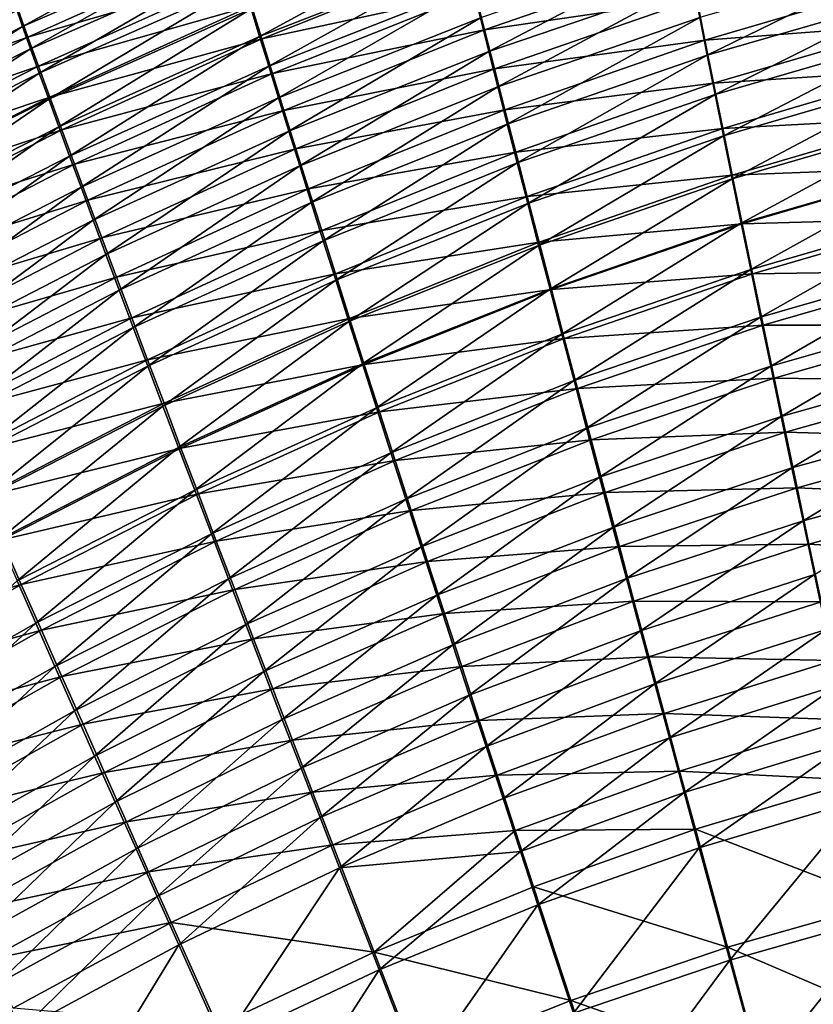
# Model space of a CAD drawing. Header units: metres. Extents: x -900 to 900, y -400 to 400.
# Tile 85 of 253: x -497 to -466, y 227 to 267. Entities that reach past the tile are written whole.
import ezdxf

# ---------------------------------------------------------------- set-up
doc = ezdxf.new("R2010")
doc.units = ezdxf.units.M

msp = doc.modelspace()

# ---------------------------------------------------------------- linework, layer by layer
at = {"layer": 'top'}
for points in [[(-497.342133, 266.25946, -455.12915), (-489.295837, 270.654755, -451.77597), (-497.630188, 267.07901, -453.02594)], [(-489.063446, 269.851837, -453.943207), (-489.295837, 270.654755, -451.77597), (-497.342133, 266.25946, -455.12915)], [(-479.926819, 270.17337, -459.157288), (-488.204803, 266.968109, -460.24057), (-487.866486, 265.854248, -462.258942)], [(-479.655151, 269.06192, -461.245758), (-479.926819, 270.17337, -459.157288), (-487.866486, 265.854248, -462.258942)], [(-497.024231, 265.365051, -457.200165), (-489.063446, 269.851837, -453.943207), (-497.342133, 266.25946, -455.12915)], [(-488.803802, 268.968628, -456.078888), (-489.063446, 269.851837, -453.943207), (-497.024231, 265.365051, -457.200165)], [(-488.924316, 269.508728, -461.671234), (-497.129272, 265.834259, -462.716797), (-497.522858, 266.925812, -460.619263)], [(-497.129272, 265.834259, -462.716797), (-488.924316, 269.508728, -461.671234), (-488.570099, 268.338837, -463.792206)], [(-470.811371, 269.398956, -464.322906), (-479.044586, 266.603699, -465.277679), (-478.706543, 265.260559, -467.213226)], [(-470.811371, 269.398956, -464.322906), (-478.706543, 265.260559, -467.213226), (-470.549561, 268.048584, -466.332031)], [(-496.677063, 264.3974, -459.235474), (-488.803802, 268.968628, -456.078888), (-497.024231, 265.365051, -457.200165)], [(-488.517426, 268.006805, -458.179291), (-488.803802, 268.968628, -456.078888), (-496.677063, 264.3974, -459.235474)], [(-488.189423, 267.091675, -465.864136), (-479.61142, 269.024963, -466.960449), (-487.782837, 265.769043, -467.883087)], [(-479.655151, 269.06192, -461.245758), (-487.866486, 265.854248, -462.258942), (-487.50293, 264.66687, -464.230652)], [(-487.782837, 265.769043, -467.883087), (-479.61142, 269.024963, -466.960449), (-479.257507, 267.614166, -468.994324)], [(-479.360931, 267.871429, -463.287262), (-479.655151, 269.06192, -461.245758), (-487.50293, 264.66687, -464.230652)], [(-479.257507, 267.614166, -468.994324), (-470.70697, 268.957153, -470.114075), (-478.8815, 266.126617, -470.96759)], [(-478.8815, 266.126617, -470.96759), (-470.70697, 268.957153, -470.114075), (-470.395264, 267.376343, -472.098633)], [(-462.044067, 268.989441, -467.401947), (-470.26947, 266.619537, -468.282349), (-469.97168, 265.114563, -470.171021)], [(-461.830322, 267.472809, -469.367096), (-462.044067, 268.989441, -467.401947), (-469.97168, 265.114563, -470.171021)], [(-488.570099, 268.338837, -463.792206), (-496.706238, 264.669159, -464.76944), (-497.129272, 265.834259, -462.716797)], [(-488.189423, 267.091675, -465.864136), (-496.706238, 264.669159, -464.76944), (-488.570099, 268.338837, -463.792206)], [(-496.301239, 263.358154, -461.231537), (-488.517426, 268.006805, -458.179291), (-496.677063, 264.3974, -459.235474)], [(-488.204803, 266.968109, -460.24057), (-488.517426, 268.006805, -458.179291), (-496.301239, 263.358154, -461.231537)], [(-479.360931, 267.871429, -463.287262), (-487.50293, 264.66687, -464.230652), (-487.114685, 263.407715, -466.151917)], [(-479.044586, 266.603699, -465.277679), (-479.360931, 267.871429, -463.287262), (-487.114685, 263.407715, -466.151917)], [(-470.549561, 268.048584, -466.332031), (-478.706543, 265.260559, -467.213226), (-478.347412, 263.844452, -469.091064)], [(-470.549561, 268.048584, -466.332031), (-478.347412, 263.844452, -469.091064), (-470.26947, 266.619537, -468.282349)], [(-470.395264, 267.376343, -472.098633), (-461.920258, 268.110291, -473.246002), (-470.065552, 265.718536, -474.015533)], [(-470.065552, 265.718536, -474.015533), (-461.920258, 268.110291, -473.246002), (-461.667511, 266.354431, -475.168915)], [(-487.782837, 265.769043, -467.883087), (-479.257507, 267.614166, -468.994324), (-487.350891, 264.372803, -469.845306)], [(-487.350891, 264.372803, -469.845306), (-479.257507, 267.614166, -468.994324), (-478.8815, 266.126617, -470.96759)], [(-478.8815, 266.126617, -470.96759), (-470.395264, 267.376343, -472.098633), (-478.48407, 264.564972, -472.877502)], [(-478.48407, 264.564972, -472.877502), (-470.395264, 267.376343, -472.098633), (-470.065552, 265.718536, -474.015533)], [(-469.97168, 265.114563, -470.171021), (-469.656708, 263.536346, -471.995331), (-461.830322, 267.472809, -469.367096)], [(-469.656708, 263.536346, -471.995331), (-461.602509, 265.877258, -471.266296), (-461.830322, 267.472809, -469.367096)], [(-505.420898, 262.259888, -456.212219), (-497.342133, 266.25946, -455.12915), (-497.630188, 267.07901, -453.02594)], [(-496.706238, 264.669159, -464.76944), (-488.189423, 267.091675, -465.864136), (-496.254333, 263.43222, -466.773468)], [(-495.897308, 262.248932, -463.184845), (-488.204803, 266.968109, -460.24057), (-496.301239, 263.358154, -461.231537)], [(-496.254333, 263.43222, -466.773468), (-488.189423, 267.091675, -465.864136), (-487.782837, 265.769043, -467.883087)], [(-487.866486, 265.854248, -462.258942), (-488.204803, 266.968109, -460.24057), (-495.897308, 262.248932, -463.184845)], [(-497.522858, 266.925812, -460.619263), (-497.129272, 265.834259, -462.716797), (-505.592682, 262.854706, -461.635498)], [(-479.044586, 266.603699, -465.277679), (-487.114685, 263.407715, -466.151917), (-486.70224, 262.078552, -468.019196)], [(-479.044586, 266.603699, -465.277679), (-486.70224, 262.078552, -468.019196), (-478.706543, 265.260559, -467.213226)], [(-470.26947, 266.619537, -468.282349), (-478.347412, 263.844452, -469.091064), (-477.967896, 262.357849, -470.9086)], [(-469.97168, 265.114563, -470.171021), (-470.26947, 266.619537, -468.282349), (-477.967896, 262.357849, -470.9086)], [(-497.342133, 266.25946, -455.12915), (-505.420898, 262.259888, -456.212219), (-505.045349, 261.361603, -458.223175)], [(-497.024231, 265.365051, -457.200165), (-497.342133, 266.25946, -455.12915), (-505.045349, 261.361603, -458.223175)], [(-470.065552, 265.718536, -474.015533), (-461.667511, 266.354431, -475.168915), (-469.718384, 263.986572, -475.861816)], [(-469.718384, 263.986572, -475.861816), (-461.667511, 266.354431, -475.168915), (-461.400879, 264.521667, -477.016144)], [(-505.592682, 262.854706, -461.635498), (-497.129272, 265.834259, -462.716797), (-505.134094, 261.76944, -463.669647)], [(-497.129272, 265.834259, -462.716797), (-496.706238, 264.669159, -464.76944), (-505.134094, 261.76944, -463.669647)], [(-495.465881, 261.071411, -465.091858), (-487.866486, 265.854248, -462.258942), (-495.897308, 262.248932, -463.184845)], [(-487.50293, 264.66687, -464.230652), (-487.866486, 265.854248, -462.258942), (-495.465881, 261.071411, -465.091858)], [(-487.350891, 264.372803, -469.845306), (-478.8815, 266.126617, -470.96759), (-486.894348, 262.905365, -471.748047)], [(-486.894348, 262.905365, -471.748047), (-478.8815, 266.126617, -470.96759), (-478.48407, 264.564972, -472.877502)], [(-469.656708, 263.536346, -471.995331), (-469.325104, 261.887573, -473.752411), (-461.602509, 265.877258, -471.266296)], [(-469.325104, 261.887573, -473.752411), (-461.360962, 264.205658, -473.096497), (-461.602509, 265.877258, -471.266296)], [(-496.254333, 263.43222, -466.773468), (-487.782837, 265.769043, -467.883087), (-495.774231, 262.125153, -468.725159)], [(-495.774231, 262.125153, -468.725159), (-487.782837, 265.769043, -467.883087), (-487.350891, 264.372803, -469.845306)], [(-478.48407, 264.564972, -472.877502), (-470.065552, 265.718536, -474.015533), (-478.065948, 262.931915, -474.721375)], [(-478.065948, 262.931915, -474.721375), (-470.065552, 265.718536, -474.015533), (-469.718384, 263.986572, -475.861816)], [(-497.024231, 265.365051, -457.200165), (-505.045349, 261.361603, -458.223175), (-504.638336, 260.395081, -460.198151)], [(-496.677063, 264.3974, -459.235474), (-497.024231, 265.365051, -457.200165), (-504.638336, 260.395081, -460.198151)], [(-478.706543, 265.260559, -467.213226), (-486.70224, 262.078552, -468.019196), (-486.266357, 260.681702, -469.829834)], [(-478.706543, 265.260559, -467.213226), (-486.266357, 260.681702, -469.829834), (-478.347412, 263.844452, -469.091064)], [(-477.967896, 262.357849, -470.9086), (-477.568604, 260.803314, -472.663269), (-469.97168, 265.114563, -470.171021)], [(-477.568604, 260.803314, -472.663269), (-469.656708, 263.536346, -471.995331), (-469.97168, 265.114563, -470.171021)], [(-505.134094, 261.76944, -463.669647), (-496.706238, 264.669159, -464.76944), (-504.64389, 260.615753, -465.659149)], [(-504.64389, 260.615753, -465.659149), (-496.706238, 264.669159, -464.76944), (-496.254333, 263.43222, -466.773468)], [(-495.007568, 259.827209, -466.949127), (-487.50293, 264.66687, -464.230652), (-495.465881, 261.071411, -465.091858)], [(-487.114685, 263.407715, -466.151917), (-487.50293, 264.66687, -464.230652), (-495.007568, 259.827209, -466.949127)], [(-496.677063, 264.3974, -459.235474), (-504.638336, 260.395081, -460.198151), (-504.200562, 259.361938, -462.133881)], [(-496.301239, 263.358154, -461.231537), (-496.677063, 264.3974, -459.235474), (-504.200562, 259.361938, -462.133881)], [(-495.774231, 262.125153, -468.725159), (-487.350891, 264.372803, -469.845306), (-495.266541, 260.749786, -470.621124)], [(-495.266541, 260.749786, -470.621124), (-487.350891, 264.372803, -469.845306), (-486.894348, 262.905365, -471.748047)], [(-486.894348, 262.905365, -471.748047), (-478.48407, 264.564972, -472.877502), (-486.414001, 261.369202, -473.588837)], [(-486.414001, 261.369202, -473.588837), (-478.48407, 264.564972, -472.877502), (-478.065948, 262.931915, -474.721375)], [(-469.718384, 263.986572, -475.861816), (-461.400879, 264.521667, -477.016144), (-469.35437, 262.183258, -477.634552)], [(-469.35437, 262.183258, -477.634552), (-461.400879, 264.521667, -477.016144), (-461.120789, 262.61496, -478.784393)], [(-461.360962, 264.205658, -473.096497), (-469.325104, 261.887573, -473.752411), (-468.977386, 260.170929, -475.439484)], [(-461.106201, 262.460815, -474.854584), (-461.360962, 264.205658, -473.096497), (-468.977386, 260.170929, -475.439484)], [(-478.347412, 263.844452, -469.091064), (-486.266357, 260.681702, -469.829834), (-485.807739, 259.219482, -471.581543)], [(-477.967896, 262.357849, -470.9086), (-478.347412, 263.844452, -469.091064), (-485.807739, 259.219482, -471.581543)], [(-478.065948, 262.931915, -474.721375), (-469.718384, 263.986572, -475.861816), (-477.627777, 261.230103, -476.49649)], [(-477.627777, 261.230103, -476.49649), (-469.718384, 263.986572, -475.861816), (-469.35437, 262.183258, -477.634552)], [(-504.64389, 260.615753, -465.659149), (-496.254333, 263.43222, -466.773468), (-504.122772, 259.395294, -467.600494)], [(-504.122772, 259.395294, -467.600494), (-496.254333, 263.43222, -466.773468), (-495.774231, 262.125153, -468.725159)], [(-469.656708, 263.536346, -471.995331), (-477.568604, 260.803314, -472.663269), (-477.150177, 259.18338, -474.352539)], [(-469.325104, 261.887573, -473.752411), (-469.656708, 263.536346, -471.995331), (-477.150177, 259.18338, -474.352539)], [(-496.301239, 263.358154, -461.231537), (-504.200562, 259.361938, -462.133881), (-503.732666, 258.263733, -464.0271)], [(-495.897308, 262.248932, -463.184845), (-496.301239, 263.358154, -461.231537), (-503.732666, 258.263733, -464.0271)], [(-494.522949, 258.518066, -468.753296), (-487.114685, 263.407715, -466.151917), (-495.007568, 259.827209, -466.949127)], [(-486.70224, 262.078552, -468.019196), (-487.114685, 263.407715, -466.151917), (-494.522949, 258.518066, -468.753296)], [(-495.266541, 260.749786, -470.621124), (-486.894348, 262.905365, -471.748047), (-494.732147, 259.30838, -472.458771)], [(-494.732147, 259.30838, -472.458771), (-486.894348, 262.905365, -471.748047), (-486.414001, 261.369202, -473.588837)], [(-486.414001, 261.369202, -473.588837), (-478.065948, 262.931915, -474.721375), (-485.910614, 259.766815, -475.365143)], [(-485.910614, 259.766815, -475.365143), (-478.065948, 262.931915, -474.721375), (-477.627777, 261.230103, -476.49649)], [(-495.897308, 262.248932, -463.184845), (-503.732666, 258.263733, -464.0271), (-503.235321, 257.10202, -465.874481)], [(-495.465881, 261.071411, -465.091858), (-495.897308, 262.248932, -463.184845), (-503.235321, 257.10202, -465.874481)], [(-485.807739, 259.219482, -471.581543), (-485.327179, 257.694275, -473.271851), (-477.967896, 262.357849, -470.9086)], [(-485.327179, 257.694275, -473.271851), (-477.568604, 260.803314, -472.663269), (-477.967896, 262.357849, -470.9086)], [(-469.35437, 262.183258, -477.634552), (-461.120789, 262.61496, -478.784393), (-468.97406, 260.311432, -479.33078)], [(-468.977386, 260.170929, -475.439484), (-468.614166, 258.38916, -477.053741), (-461.106201, 262.460815, -474.854584)], [(-468.97406, 260.311432, -479.33078), (-461.120789, 262.61496, -478.784393), (-460.827637, 260.63739, -480.47049)], [(-468.614166, 258.38916, -477.053741), (-460.838562, 260.64566, -476.537537), (-461.106201, 262.460815, -474.854584)], [(-504.122772, 259.395294, -467.600494), (-495.774231, 262.125153, -468.725159), (-503.571472, 258.109741, -469.490265)], [(-503.571472, 258.109741, -469.490265), (-495.774231, 262.125153, -468.725159), (-495.266541, 260.749786, -470.621124)], [(-494.012848, 257.146088, -470.501953), (-486.70224, 262.078552, -468.019196), (-494.522949, 258.518066, -468.753296)], [(-486.266357, 260.681702, -469.829834), (-486.70224, 262.078552, -468.019196), (-494.012848, 257.146088, -470.501953)], [(-477.627777, 261.230103, -476.49649), (-469.35437, 262.183258, -477.634552), (-477.170227, 259.462158, -478.200165)], [(-477.170227, 259.462158, -478.200165), (-469.35437, 262.183258, -477.634552), (-468.97406, 260.311432, -479.33078)], [(-469.325104, 261.887573, -473.752411), (-477.150177, 259.18338, -474.352539), (-476.713318, 257.50058, -475.973785)], [(-468.977386, 260.170929, -475.439484), (-469.325104, 261.887573, -473.752411), (-476.713318, 257.50058, -475.973785)], [(-495.465881, 261.071411, -465.091858), (-503.235321, 257.10202, -465.874481), (-502.709167, 255.878387, -467.672791)], [(-502.709167, 255.878387, -467.672791), (-495.007568, 259.827209, -466.949127), (-495.465881, 261.071411, -465.091858)], [(-494.732147, 259.30838, -472.458771), (-486.414001, 261.369202, -473.588837), (-494.171844, 257.803223, -474.235779)], [(-494.171844, 257.803223, -474.235779), (-486.414001, 261.369202, -473.588837), (-485.910614, 259.766815, -475.365143)], [(-485.910614, 259.766815, -475.365143), (-477.627777, 261.230103, -476.49649), (-485.384979, 258.100677, -477.074524)], [(-485.384979, 258.100677, -477.074524), (-477.627777, 261.230103, -476.49649), (-477.170227, 259.462158, -478.200165)], [(-503.571472, 258.109741, -469.490265), (-495.266541, 260.749786, -470.621124), (-502.990723, 256.760803, -471.325256)], [(-502.990723, 256.760803, -471.325256), (-495.266541, 260.749786, -470.621124), (-494.732147, 259.30838, -472.458771)], [(-493.478088, 255.713547, -472.192932), (-486.266357, 260.681702, -469.829834), (-494.012848, 257.146088, -470.501953)], [(-485.807739, 259.219482, -471.581543), (-486.266357, 260.681702, -469.829834), (-493.478088, 255.713547, -472.192932)], [(-477.568604, 260.803314, -472.663269), (-485.327179, 257.694275, -473.271851), (-484.825409, 256.108459, -474.898468)], [(-477.568604, 260.803314, -472.663269), (-484.825409, 256.108459, -474.898468), (-477.150177, 259.18338, -474.352539)], [(-477.170227, 259.462158, -478.200165), (-468.97406, 260.311432, -479.33078), (-476.694061, 257.630798, -479.829681)], [(-476.694061, 257.630798, -479.829681), (-468.97406, 260.311432, -479.33078), (-468.578033, 258.373962, -480.947601)], [(-468.97406, 260.311432, -479.33078), (-460.827637, 260.63739, -480.47049), (-468.578033, 258.373962, -480.947601)], [(-460.838562, 260.64566, -476.537537), (-468.614166, 258.38916, -477.053741), (-468.235931, 256.544891, -478.592407)], [(-468.578033, 258.373962, -480.947601), (-460.827637, 260.63739, -480.47049), (-460.521942, 258.59201, -482.07135)], [(-460.558502, 258.763062, -478.142273), (-460.838562, 260.64566, -476.537537), (-468.235931, 256.544891, -478.592407)], [(-476.713318, 257.50058, -475.973785), (-476.258667, 255.757416, -477.524445), (-468.977386, 260.170929, -475.439484)], [(-476.258667, 255.757416, -477.524445), (-468.614166, 258.38916, -477.053741), (-468.977386, 260.170929, -475.439484)], [(-502.154938, 254.594513, -469.418915), (-495.007568, 259.827209, -466.949127), (-502.709167, 255.878387, -467.672791)], [(-502.154938, 254.594513, -469.418915), (-494.522949, 258.518066, -468.753296), (-495.007568, 259.827209, -466.949127)], [(-494.171844, 257.803223, -474.235779), (-485.910614, 259.766815, -475.365143), (-493.586578, 256.236694, -475.94989)], [(-493.586578, 256.236694, -475.94989), (-485.910614, 259.766815, -475.365143), (-485.384979, 258.100677, -477.074524)], [(-502.990723, 256.760803, -471.325256), (-494.732147, 259.30838, -472.458771), (-502.381378, 255.350586, -473.103058)], [(-502.381378, 255.350586, -473.103058), (-494.732147, 259.30838, -472.458771), (-494.171844, 257.803223, -474.235779)], [(-492.919495, 254.222595, -473.824005), (-485.807739, 259.219482, -471.581543), (-493.478088, 255.713547, -472.192932)], [(-485.327179, 257.694275, -473.271851), (-485.807739, 259.219482, -471.581543), (-492.919495, 254.222595, -473.824005)], [(-485.384979, 258.100677, -477.074524), (-477.170227, 259.462158, -478.200165), (-484.83786, 256.373291, -478.714447)], [(-484.83786, 256.373291, -478.714447), (-477.170227, 259.462158, -478.200165), (-476.694061, 257.630798, -479.829681)], [(-477.150177, 259.18338, -474.352539), (-484.825409, 256.108459, -474.898468), (-484.303162, 254.464386, -476.458984)], [(-476.713318, 257.50058, -475.973785), (-477.150177, 259.18338, -474.352539), (-484.303162, 254.464386, -476.458984)], [(-460.558502, 258.763062, -478.142273), (-468.235931, 256.544891, -478.592407), (-467.843262, 254.640945, -480.052765)], [(-460.266418, 256.815948, -479.665894), (-460.558502, 258.763062, -478.142273), (-467.843262, 254.640945, -480.052765)], [(-501.573486, 253.25238, -471.110657), (-494.522949, 258.518066, -468.753296), (-502.154938, 254.594513, -469.418915)], [(-501.573486, 253.25238, -471.110657), (-494.012848, 257.146088, -470.501953), (-494.522949, 258.518066, -468.753296)], [(-476.694061, 257.630798, -479.829681), (-468.578033, 258.373962, -480.947601), (-476.19989, 255.738632, -481.382324)], [(-468.614166, 258.38916, -477.053741), (-476.258667, 255.757416, -477.524445), (-475.786835, 253.956451, -479.001953)], [(-476.19989, 255.738632, -481.382324), (-468.578033, 258.373962, -480.947601), (-468.16687, 256.373779, -482.482147)], [(-468.235931, 256.544891, -478.592407), (-468.614166, 258.38916, -477.053741), (-475.786835, 253.956451, -479.001953)], [(-468.578033, 258.373962, -480.947601), (-460.521942, 258.59201, -482.07135), (-468.16687, 256.373779, -482.482147)], [(-468.16687, 256.373779, -482.482147), (-460.521942, 258.59201, -482.07135), (-460.204224, 256.482483, -483.584534)], [(-493.586578, 256.236694, -475.94989), (-485.384979, 258.100677, -477.074524), (-492.977173, 254.611069, -477.598755)], [(-492.977173, 254.611069, -477.598755), (-485.384979, 258.100677, -477.074524), (-484.83786, 256.373291, -478.714447)], [(-502.381378, 255.350586, -473.103058), (-494.171844, 257.803223, -474.235779), (-501.744446, 253.881271, -474.821533)], [(-501.744446, 253.881271, -474.821533), (-494.171844, 257.803223, -474.235779), (-493.586578, 256.236694, -475.94989)], [(-492.337921, 252.675491, -475.393005), (-485.327179, 257.694275, -473.271851), (-492.919495, 254.222595, -473.824005)], [(-484.825409, 256.108459, -474.898468), (-485.327179, 257.694275, -473.271851), (-492.337921, 252.675491, -475.393005)], [(-484.83786, 256.373291, -478.714447), (-476.694061, 257.630798, -479.829681), (-484.270111, 254.587143, -480.28244)], [(-484.270111, 254.587143, -480.28244), (-476.694061, 257.630798, -479.829681), (-476.19989, 255.738632, -481.382324)], [(-494.012848, 257.146088, -470.501953), (-501.573486, 253.25238, -471.110657), (-500.965729, 251.854065, -472.745911)], [(-493.478088, 255.713547, -472.192932), (-494.012848, 257.146088, -470.501953), (-500.965729, 251.854065, -472.745911)], [(-484.303162, 254.464386, -476.458984), (-483.76123, 252.76445, -477.95105), (-476.713318, 257.50058, -475.973785)], [(-483.76123, 252.76445, -477.95105), (-476.258667, 255.757416, -477.524445), (-476.713318, 257.50058, -475.973785)], [(-460.266418, 256.815948, -479.665894), (-467.843262, 254.640945, -480.052765), (-467.436829, 252.680557, -481.432739)], [(-459.962891, 254.807831, -481.106079), (-460.266418, 256.815948, -479.665894), (-467.436829, 252.680557, -481.432739)], [(-492.977173, 254.611069, -477.598755), (-484.83786, 256.373291, -478.714447), (-492.344543, 252.928711, -479.180084)], [(-492.344543, 252.928711, -479.180084), (-484.83786, 256.373291, -478.714447), (-484.270111, 254.587143, -480.28244)], [(-476.19989, 255.738632, -481.382324), (-468.16687, 256.373779, -482.482147), (-475.688446, 253.788422, -482.85553)], [(-468.235931, 256.544891, -478.592407), (-475.786835, 253.956451, -479.001953), (-475.298553, 252.100281, -480.40387)], [(-475.688446, 253.788422, -482.85553), (-468.16687, 256.373779, -482.482147), (-467.741272, 254.314209, -483.93219)], [(-467.843262, 254.640945, -480.052765), (-468.235931, 256.544891, -478.592407), (-475.298553, 252.100281, -480.40387)], [(-468.16687, 256.373779, -482.482147), (-460.204224, 256.482483, -483.584534), (-467.741272, 254.314209, -483.93219)], [(-467.741272, 254.314209, -483.93219), (-460.204224, 256.482483, -483.584534), (-459.875061, 254.312576, -485.007721)], [(-501.744446, 253.881271, -474.821533), (-493.586578, 256.236694, -475.94989), (-501.080872, 252.355057, -476.478577)], [(-501.080872, 252.355057, -476.478577), (-493.586578, 256.236694, -475.94989), (-492.977173, 254.611069, -477.598755)], [(-491.734192, 251.074417, -476.897736), (-484.825409, 256.108459, -474.898468), (-492.337921, 252.675491, -475.393005)], [(-484.303162, 254.464386, -476.458984), (-484.825409, 256.108459, -474.898468), (-491.734192, 251.074417, -476.897736)], [(-493.478088, 255.713547, -472.192932), (-500.965729, 251.854065, -472.745911), (-500.33255, 250.401627, -474.322693)], [(-492.919495, 254.222595, -473.824005), (-493.478088, 255.713547, -472.192932), (-500.33255, 250.401627, -474.322693)], [(-484.270111, 254.587143, -480.28244), (-476.19989, 255.738632, -481.382324), (-483.682465, 252.744736, -481.776031)], [(-476.258667, 255.757416, -477.524445), (-483.76123, 252.76445, -477.95105), (-483.200317, 251.011002, -479.372284)], [(-483.682465, 252.744736, -481.776031), (-476.19989, 255.738632, -481.382324), (-475.688446, 253.788422, -482.85553)], [(-475.786835, 253.956451, -479.001953), (-476.258667, 255.757416, -477.524445), (-483.200317, 251.011002, -479.372284)], [(-467.436829, 252.680557, -481.432739), (-467.017334, 250.667007, -482.730286), (-459.962891, 254.807831, -481.106079)], [(-467.017334, 250.667007, -482.730286), (-459.648438, 252.742233, -482.460602), (-459.962891, 254.807831, -481.106079)], [(-501.080872, 252.355057, -476.478577), (-492.977173, 254.611069, -477.598755), (-500.391571, 250.774094, -478.071991)], [(-500.391571, 250.774094, -478.071991), (-492.977173, 254.611069, -477.598755), (-492.344543, 252.928711, -479.180084)], [(-492.344543, 252.928711, -479.180084), (-484.270111, 254.587143, -480.28244), (-491.689545, 251.191956, -480.691589)], [(-491.109131, 249.421616, -478.335999), (-484.303162, 254.464386, -476.458984), (-491.734192, 251.074417, -476.897736)], [(-491.689545, 251.191956, -480.691589), (-484.270111, 254.587143, -480.28244), (-483.682465, 252.744736, -481.776031)], [(-483.76123, 252.76445, -477.95105), (-484.303162, 254.464386, -476.458984), (-491.109131, 249.421616, -478.335999)], [(-467.843262, 254.640945, -480.052765), (-475.298553, 252.100281, -480.40387), (-474.794617, 250.191895, -481.72821)], [(-467.436829, 252.680557, -481.432739), (-467.843262, 254.640945, -480.052765), (-474.794617, 250.191895, -481.72821)], [(-492.919495, 254.222595, -473.824005), (-500.33255, 250.401627, -474.322693), (-499.674896, 248.897125, -475.838928)], [(-492.337921, 252.675491, -475.393005), (-492.919495, 254.222595, -473.824005), (-499.674896, 248.897125, -475.838928)], [(-475.688446, 253.788422, -482.85553), (-467.741272, 254.314209, -483.93219), (-475.160553, 251.78331, -484.247253)], [(-475.160553, 251.78331, -484.247253), (-467.741272, 254.314209, -483.93219), (-467.302002, 252.198761, -485.295654)], [(-467.741272, 254.314209, -483.93219), (-459.875061, 254.312576, -485.007721), (-467.302002, 252.198761, -485.295654)], [(-467.302002, 252.198761, -485.295654), (-459.875061, 254.312576, -485.007721), (-459.535004, 252.085999, -486.338654)], [(-483.682465, 252.744736, -481.776031), (-475.688446, 253.788422, -482.85553), (-483.075714, 250.848648, -483.19278)], [(-475.786835, 253.956451, -479.001953), (-483.200317, 251.011002, -479.372284), (-482.621216, 249.206497, -480.720428)], [(-483.075714, 250.848648, -483.19278), (-475.688446, 253.788422, -482.85553), (-475.160553, 251.78331, -484.247253)], [(-475.298553, 252.100281, -480.40387), (-475.786835, 253.956451, -479.001953), (-482.621216, 249.206497, -480.720428)], [(-500.391571, 250.774094, -478.071991), (-492.344543, 252.928711, -479.180084), (-499.677521, 249.140564, -479.599701)], [(-499.677521, 249.140564, -479.599701), (-492.344543, 252.928711, -479.180084), (-491.689545, 251.191956, -480.691589)], [(-492.337921, 252.675491, -475.393005), (-499.674896, 248.897125, -475.838928), (-498.993622, 247.342667, -477.292603)], [(-491.734192, 251.074417, -476.897736), (-492.337921, 252.675491, -475.393005), (-498.993622, 247.342667, -477.292603)], [(-491.689545, 251.191956, -480.691589), (-483.682465, 252.744736, -481.776031), (-491.013031, 249.403107, -482.13092)], [(-490.463593, 247.719299, -479.705627), (-483.76123, 252.76445, -477.95105), (-491.109131, 249.421616, -478.335999)], [(-491.013031, 249.403107, -482.13092), (-483.682465, 252.744736, -481.776031), (-483.075714, 250.848648, -483.19278)], [(-483.200317, 251.011002, -479.372284), (-483.76123, 252.76445, -477.95105), (-490.463593, 247.719299, -479.705627)], [(-474.794617, 250.191895, -481.72821), (-474.275787, 248.23436, -482.973175), (-467.436829, 252.680557, -481.432739)], [(-474.275787, 248.23436, -482.973175), (-467.017334, 250.667007, -482.730286), (-467.436829, 252.680557, -481.432739)], [(-467.017334, 250.667007, -482.730286), (-466.585449, 248.603607, -483.94339), (-459.648438, 252.742233, -482.460602)], [(-466.585449, 248.603607, -483.94339), (-459.323608, 250.622726, -483.727295), (-459.648438, 252.742233, -482.460602)], [(-475.298553, 252.100281, -480.40387), (-482.621216, 249.206497, -480.720428), (-482.024841, 247.353699, -481.993683)], [(-474.794617, 250.191895, -481.72821), (-475.298553, 252.100281, -480.40387), (-482.024841, 247.353699, -481.993683)], [(-475.160553, 251.78331, -484.247253), (-467.302002, 252.198761, -485.295654), (-474.617096, 249.726532, -485.555542)], [(-474.617096, 249.726532, -485.555542), (-467.302002, 252.198761, -485.295654), (-466.849701, 250.03093, -486.570404)], [(-467.302002, 252.198761, -485.295654), (-459.535004, 252.085999, -486.338654), (-466.849701, 250.03093, -486.570404)], [(-466.849701, 250.03093, -486.570404), (-459.535004, 252.085999, -486.338654), (-459.184662, 249.806488, -487.574951)], [(-483.075714, 250.848648, -483.19278), (-475.160553, 251.78331, -484.247253), (-482.450867, 248.901764, -484.530853)], [(-482.450867, 248.901764, -484.530853), (-475.160553, 251.78331, -484.247253), (-474.617096, 249.726532, -485.555542)], [(-499.677521, 249.140564, -479.599701), (-491.689545, 251.191956, -480.691589), (-498.939667, 247.45665, -481.059509)], [(-491.734192, 251.074417, -476.897736), (-498.993622, 247.342667, -477.292603), (-498.289642, 245.740295, -478.681702)], [(-498.939667, 247.45665, -481.059509), (-491.689545, 251.191956, -480.691589), (-491.013031, 249.403107, -482.13092)], [(-491.109131, 249.421616, -478.335999), (-491.734192, 251.074417, -476.897736), (-498.289642, 245.740295, -478.681702)], [(-491.013031, 249.403107, -482.13092), (-483.075714, 250.848648, -483.19278), (-490.315948, 247.564606, -483.495911)], [(-489.798401, 245.969757, -481.004486), (-483.200317, 251.011002, -479.372284), (-490.463593, 247.719299, -479.705627)], [(-490.315948, 247.564606, -483.495911), (-483.075714, 250.848648, -483.19278), (-482.450867, 248.901764, -484.530853)], [(-482.621216, 249.206497, -480.720428), (-483.200317, 251.011002, -479.372284), (-489.798401, 245.969757, -481.004486)], [(-467.017334, 250.667007, -482.730286), (-474.275787, 248.23436, -482.973175), (-473.74292, 246.230743, -484.136932)], [(-466.585449, 248.603607, -483.94339), (-467.017334, 250.667007, -482.730286), (-473.74292, 246.230743, -484.136932)], [(-459.323608, 250.622726, -483.727295), (-466.585449, 248.603607, -483.94339), (-466.141876, 246.493668, -485.070099)], [(-458.988953, 248.452866, -484.903931), (-459.323608, 250.622726, -483.727295), (-466.141876, 246.493668, -485.070099)], [(-482.024841, 247.353699, -481.993683), (-481.412079, 245.45546, -483.190369), (-474.794617, 250.191895, -481.72821)], [(-481.412079, 245.45546, -483.190369), (-474.275787, 248.23436, -482.973175), (-474.794617, 250.191895, -481.72821)], [(-474.617096, 249.726532, -485.555542), (-466.849701, 250.03093, -486.570404), (-474.058899, 247.621292, -486.778473)], [(-474.058899, 247.621292, -486.778473), (-466.849701, 250.03093, -486.570404), (-466.385162, 247.814148, -487.754333)], [(-466.849701, 250.03093, -486.570404), (-459.184662, 249.806488, -487.574951), (-466.385162, 247.814148, -487.754333)], [(-482.450867, 248.901764, -484.530853), (-474.617096, 249.726532, -485.555542), (-481.808838, 246.907104, -485.788452)], [(-481.808838, 246.907104, -485.788452), (-474.617096, 249.726532, -485.555542), (-474.058899, 247.621292, -486.778473)], [(-466.385162, 247.814148, -487.754333), (-459.184662, 249.806488, -487.574951), (-458.824554, 247.477814, -488.714386)], [(-498.939667, 247.45665, -481.059509), (-491.013031, 249.403107, -482.13092), (-498.178925, 245.724518, -482.44928)], [(-491.109131, 249.421616, -478.335999), (-498.289642, 245.740295, -478.681702), (-497.563904, 244.092087, -480.00415)], [(-498.178925, 245.724518, -482.44928), (-491.013031, 249.403107, -482.13092), (-490.315948, 247.564606, -483.495911)], [(-490.463593, 247.719299, -479.705627), (-491.109131, 249.421616, -478.335999), (-497.563904, 244.092087, -480.00415)], [(-490.315948, 247.564606, -483.495911), (-482.450867, 248.901764, -484.530853), (-489.599304, 245.679123, -484.784821)], [(-489.114594, 244.175537, -482.230927), (-482.621216, 249.206497, -480.720428), (-489.798401, 245.969757, -481.004486)], [(-489.599304, 245.679123, -484.784821), (-482.450867, 248.901764, -484.530853), (-481.808838, 246.907104, -485.788452)], [(-482.024841, 247.353699, -481.993683), (-482.621216, 249.206497, -480.720428), (-489.114594, 244.175537, -482.230927)], [(-466.585449, 248.603607, -483.94339), (-473.74292, 246.230743, -484.136932), (-473.196808, 244.184113, -485.21759)], [(-466.141876, 246.493668, -485.070099), (-466.585449, 248.603607, -483.94339), (-473.196808, 244.184113, -485.21759)], [(-458.988953, 248.452866, -484.903931), (-466.141876, 246.493668, -485.070099), (-465.687286, 244.340485, -486.108398)], [(-474.275787, 248.23436, -482.973175), (-481.412079, 245.45546, -483.190369), (-480.783844, 243.514618, -484.308777)], [(-473.74292, 246.230743, -484.136932), (-474.275787, 248.23436, -482.973175), (-480.783844, 243.514618, -484.308777)], [(-490.463593, 247.719299, -479.705627), (-497.563904, 244.092087, -480.00415), (-496.817291, 242.400177, -481.258026)], [(-496.817291, 242.400177, -481.258026), (-489.798401, 245.969757, -481.004486), (-490.463593, 247.719299, -479.705627)], [(-474.058899, 247.621292, -486.778473), (-466.385162, 247.814148, -487.754333), (-473.486816, 245.470825, -487.914124)], [(-473.486816, 245.470825, -487.914124), (-466.385162, 247.814148, -487.754333), (-465.909119, 245.551926, -488.845367)], [(-466.385162, 247.814148, -487.754333), (-458.824554, 247.477814, -488.714386), (-465.909119, 245.551926, -488.845367)], [(-498.178925, 245.724518, -482.44928), (-490.315948, 247.564606, -483.495911), (-497.396332, 243.946442, -483.766998)], [(-497.396332, 243.946442, -483.766998), (-490.315948, 247.564606, -483.495911), (-489.599304, 245.679123, -484.784821)], [(-488.413116, 242.339294, -483.383392), (-482.024841, 247.353699, -481.993683), (-489.114594, 244.175537, -482.230927)], [(-481.412079, 245.45546, -483.190369), (-482.024841, 247.353699, -481.993683), (-488.413116, 242.339294, -483.383392)], [(-481.808838, 246.907104, -485.788452), (-474.058899, 247.621292, -486.778473), (-481.150574, 244.867645, -486.963806)], [(-481.150574, 244.867645, -486.963806), (-474.058899, 247.621292, -486.778473), (-473.486816, 245.470825, -487.914124)], [(-465.909119, 245.551926, -488.845367), (-458.824554, 247.477814, -488.714386), (-458.455322, 245.103683, -489.754608)], [(-489.599304, 245.679123, -484.784821), (-481.808838, 246.907104, -485.788452), (-488.864136, 243.749435, -485.996002)], [(-488.864136, 243.749435, -485.996002), (-481.808838, 246.907104, -485.788452), (-481.150574, 244.867645, -486.963806)], [(-466.141876, 246.493668, -485.070099), (-473.196808, 244.184113, -485.21759), (-472.638275, 242.097534, -486.213379)], [(-465.687286, 244.340485, -486.108398), (-466.141876, 246.493668, -485.070099), (-472.638275, 242.097534, -486.213379)], [(-473.74292, 246.230743, -484.136932), (-480.783844, 243.514618, -484.308777), (-480.141113, 241.534027, -485.347229)], [(-473.196808, 244.184113, -485.21759), (-473.74292, 246.230743, -484.136932), (-480.141113, 241.534027, -485.347229)], [(-505.16745, 241.719772, -482.733337), (-498.178925, 245.724518, -482.44928), (-497.396332, 243.946442, -483.766998)], [(-496.050903, 240.666946, -482.441742), (-489.798401, 245.969757, -481.004486), (-496.817291, 242.400177, -481.258026)], [(-496.050903, 240.666946, -482.441742), (-489.114594, 244.175537, -482.230927), (-489.798401, 245.969757, -481.004486)], [(-497.396332, 243.946442, -483.766998), (-489.599304, 245.679123, -484.784821), (-496.592957, 242.124893, -485.011017)], [(-496.592957, 242.124893, -485.011017), (-489.599304, 245.679123, -484.784821), (-488.864136, 243.749435, -485.996002)], [(-487.695007, 240.463669, -484.460358), (-481.412079, 245.45546, -483.190369), (-488.413116, 242.339294, -483.383392)], [(-480.783844, 243.514618, -484.308777), (-481.412079, 245.45546, -483.190369), (-487.695007, 240.463669, -484.460358)], [(-473.486816, 245.470825, -487.914124), (-480.477081, 242.786377, -488.055115), (-481.150574, 244.867645, -486.963806)], [(-472.901703, 243.278366, -488.960571), (-480.477081, 242.786377, -488.055115), (-473.486816, 245.470825, -487.914124)], [(-465.909119, 245.551926, -488.845367), (-472.901703, 243.278366, -488.960571), (-473.486816, 245.470825, -487.914124)], [(-465.422241, 243.247711, -489.84137), (-472.901703, 243.278366, -488.960571), (-465.909119, 245.551926, -488.845367)], [(-458.455322, 245.103683, -489.754608), (-465.422241, 243.247711, -489.84137), (-465.909119, 245.551926, -488.845367)], [(-481.150574, 244.867645, -486.963806), (-488.111511, 241.778336, -487.127808), (-488.864136, 243.749435, -485.996002)], [(-480.477081, 242.786377, -488.055115), (-488.111511, 241.778336, -487.127808), (-481.150574, 244.867645, -486.963806)], [(-489.114594, 244.175537, -482.230927), (-496.050903, 240.666946, -482.441742), (-495.265808, 238.894852, -483.553925)], [(-488.413116, 242.339294, -483.383392), (-489.114594, 244.175537, -482.230927), (-495.265808, 238.894852, -483.553925)], [(-473.196808, 244.184113, -485.21759), (-480.141113, 241.534027, -485.347229), (-479.484741, 239.516525, -486.304016)], [(-472.638275, 242.097534, -486.213379), (-473.196808, 244.184113, -485.21759), (-479.484741, 239.516525, -486.304016)], [(-472.638275, 242.097534, -486.213379), (-472.068115, 239.974075, -487.122437), (-465.687286, 244.340485, -486.108398)], [(-472.068115, 239.974075, -487.122437), (-465.222412, 242.147369, -487.056244), (-465.687286, 244.340485, -486.108398)], [(-505.16745, 241.719772, -482.733337), (-497.396332, 243.946442, -483.766998), (-504.304138, 240.004333, -484.008057)], [(-504.304138, 240.004333, -484.008057), (-497.396332, 243.946442, -483.766998), (-496.592957, 242.124893, -485.011017)], [(-497.563904, 244.092087, -480.00415), (-503.6651, 238.50795, -481.483032), (-496.817291, 242.400177, -481.258026)], [(-488.864136, 243.749435, -485.996002), (-495.769958, 240.262466, -486.17984), (-496.592957, 242.124893, -485.011017)], [(-488.111511, 241.778336, -487.127808), (-495.769958, 240.262466, -486.17984), (-488.864136, 243.749435, -485.996002)], [(-486.961273, 238.5513, -485.460205), (-480.783844, 243.514618, -484.308777), (-487.695007, 240.463669, -484.460358)], [(-480.141113, 241.534027, -485.347229), (-480.783844, 243.514618, -484.308777), (-486.961273, 238.5513, -485.460205)], [(-479.789307, 240.66629, -489.060638), (-480.477081, 242.786377, -488.055115), (-472.901703, 243.278366, -488.960571)], [(-479.789307, 240.66629, -489.060638), (-472.901703, 243.278366, -488.960571), (-472.304443, 241.047134, -489.915863)], [(-472.304443, 241.047134, -489.915863), (-472.901703, 243.278366, -488.960571), (-465.422241, 243.247711, -489.84137)], [(-472.304443, 241.047134, -489.915863), (-465.422241, 243.247711, -489.84137), (-464.925293, 240.904999, -490.740265)], [(-487.342499, 239.768585, -488.178589), (-488.111511, 241.778336, -487.127808), (-480.477081, 242.786377, -488.055115)], [(-487.342499, 239.768585, -488.178589), (-480.477081, 242.786377, -488.055115), (-479.789307, 240.66629, -489.060638)], [(-496.817291, 242.400177, -481.258026), (-503.6651, 238.50795, -481.483032), (-502.820923, 236.83754, -482.627991)], [(-502.820923, 236.83754, -482.627991), (-496.050903, 240.666946, -482.441742), (-496.817291, 242.400177, -481.258026)], [(-488.413116, 242.339294, -483.383392), (-495.265808, 238.894852, -483.553925), (-494.463074, 237.086319, -484.593079)], [(-487.695007, 240.463669, -484.460358), (-488.413116, 242.339294, -483.383392), (-494.463074, 237.086319, -484.593079)], [(-496.592957, 242.124893, -485.011017), (-503.419037, 238.248688, -485.211304), (-504.304138, 240.004333, -484.008057)], [(-495.769958, 240.262466, -486.17984), (-503.419037, 238.248688, -485.211304), (-496.592957, 242.124893, -485.011017)], [(-494.928467, 238.36174, -487.271942), (-495.769958, 240.262466, -486.17984), (-488.111511, 241.778336, -487.127808)], [(-494.928467, 238.36174, -487.271942), (-488.111511, 241.778336, -487.127808), (-487.342499, 239.768585, -488.178589)], [(-479.484741, 239.516525, -486.304016), (-478.815674, 237.464966, -487.177521), (-472.638275, 242.097534, -486.213379)], [(-478.815674, 237.464966, -487.177521), (-472.068115, 239.974075, -487.122437), (-472.638275, 242.097534, -486.213379)], [(-465.222412, 242.147369, -487.056244), (-472.068115, 239.974075, -487.122437), (-471.487183, 237.816818, -487.942902)], [(-464.747925, 239.917633, -487.911682), (-465.222412, 242.147369, -487.056244), (-471.487183, 237.816818, -487.942902)], [(-486.212952, 236.604828, -486.381409), (-480.141113, 241.534027, -485.347229), (-486.961273, 238.5513, -485.460205)], [(-479.484741, 239.516525, -486.304016), (-480.141113, 241.534027, -485.347229), (-486.212952, 236.604828, -486.381409)], [(-479.088226, 238.510406, -489.978607), (-479.789307, 240.66629, -489.060638), (-472.304443, 241.047134, -489.915863)], [(-479.088226, 238.510406, -489.978607), (-472.304443, 241.047134, -489.915863), (-471.695831, 238.780334, -490.778076)], [(-471.695831, 238.780334, -490.778076), (-472.304443, 241.047134, -489.915863), (-464.925293, 240.904999, -490.740265)], [(-496.050903, 240.666946, -482.441742), (-502.820923, 236.83754, -482.627991), (-501.957092, 235.131149, -483.703552)], [(-495.265808, 238.894852, -483.553925), (-496.050903, 240.666946, -482.441742), (-501.957092, 235.131149, -483.703552)], [(-486.558167, 237.722977, -489.146698), (-487.342499, 239.768585, -488.178589), (-479.789307, 240.66629, -489.060638)], [(-486.558167, 237.722977, -489.146698), (-479.789307, 240.66629, -489.060638), (-479.088226, 238.510406, -489.978607)], [(-471.695831, 238.780334, -490.778076), (-464.925293, 240.904999, -490.740265), (-464.419037, 238.527481, -491.540161)], [(-502.513336, 236.4552, -486.341614), (-503.419037, 238.248688, -485.211304), (-495.769958, 240.262466, -486.17984)], [(-502.513336, 236.4552, -486.341614), (-495.769958, 240.262466, -486.17984), (-494.928467, 238.36174, -487.271942)], [(-487.695007, 240.463669, -484.460358), (-494.463074, 237.086319, -484.593079), (-493.643799, 235.24382, -485.55777)], [(-486.961273, 238.5513, -485.460205), (-487.695007, 240.463669, -484.460358), (-493.643799, 235.24382, -485.55777)], [(-472.068115, 239.974075, -487.122437), (-478.815674, 237.464966, -487.177521), (-478.134827, 235.382187, -487.965973)], [(-471.487183, 237.816818, -487.942902), (-472.068115, 239.974075, -487.122437), (-478.134827, 235.382187, -487.965973)], [(-464.747925, 239.917633, -487.911682), (-471.487183, 237.816818, -487.942902), (-470.896332, 235.629013, -488.673187)], [(-464.264526, 237.6548, -488.672913), (-464.747925, 239.917633, -487.911682), (-470.896332, 235.629013, -488.673187)], [(-494.069641, 236.425262, -488.285767), (-494.928467, 238.36174, -487.271942), (-487.342499, 239.768585, -488.178589)], [(-494.069641, 236.425262, -488.285767), (-487.342499, 239.768585, -488.178589), (-486.558167, 237.722977, -489.146698)], [(-485.450989, 234.626877, -487.222382), (-479.484741, 239.516525, -486.304016), (-486.212952, 236.604828, -486.381409)], [(-478.815674, 237.464966, -487.177521), (-479.484741, 239.516525, -486.304016), (-485.450989, 234.626877, -487.222382)], [(-495.265808, 238.894852, -483.553925), (-501.957092, 235.131149, -483.703552), (-501.074799, 233.391083, -484.708405)], [(-494.463074, 237.086319, -484.593079), (-495.265808, 238.894852, -483.553925), (-501.074799, 233.391083, -484.708405)], [(-478.374786, 236.321686, -490.80719), (-479.088226, 238.510406, -489.978607), (-471.695831, 238.780334, -490.778076)], [(-478.374786, 236.321686, -490.80719), (-471.695831, 238.780334, -490.778076), (-471.076843, 236.481445, -491.545502)], [(-471.076843, 236.481445, -491.545502), (-471.695831, 238.780334, -490.778076), (-464.419037, 238.527481, -491.540161)], [(-501.588257, 234.626266, -487.397644), (-502.513336, 236.4552, -486.341614), (-494.928467, 238.36174, -487.271942)], [(-501.588257, 234.626266, -487.397644), (-494.928467, 238.36174, -487.271942), (-494.069641, 236.425262, -488.285767)], [(-486.961273, 238.5513, -485.460205), (-493.643799, 235.24382, -485.55777), (-492.809082, 233.369797, -486.446564)], [(-486.212952, 236.604828, -486.381409), (-486.961273, 238.5513, -485.460205), (-492.809082, 233.369797, -486.446564)], [(-485.759552, 235.644257, -490.030518), (-486.558167, 237.722977, -489.146698), (-479.088226, 238.510406, -489.978607)], [(-485.759552, 235.644257, -490.030518), (-479.088226, 238.510406, -489.978607), (-478.374786, 236.321686, -490.80719)], [(-471.076843, 236.481445, -491.545502), (-464.419037, 238.527481, -491.540161), (-463.904449, 236.119797, -492.240112)], [(-493.19458, 234.455643, -489.219788), (-494.069641, 236.425262, -488.285767), (-486.558167, 237.722977, -489.146698)], [(-493.19458, 234.455643, -489.219788), (-486.558167, 237.722977, -489.146698), (-485.759552, 235.644257, -490.030518)], [(-484.676453, 232.620102, -487.981598), (-478.815674, 237.464966, -487.177521), (-485.450989, 234.626877, -487.222382)], [(-478.134827, 235.382187, -487.965973), (-478.815674, 237.464966, -487.177521), (-484.676453, 232.620102, -487.981598)], [(-471.487183, 237.816818, -487.942902), (-478.134827, 235.382187, -487.965973), (-477.443207, 233.27121, -488.667877)], [(-470.896332, 235.629013, -488.673187), (-471.487183, 237.816818, -487.942902), (-477.443207, 233.27121, -488.667877)], [(-470.896332, 235.629013, -488.673187), (-470.296661, 233.414719, -489.312408), (-464.264526, 237.6548, -488.672913)], [(-470.296661, 233.414719, -489.312408), (-463.773254, 235.363251, -489.33902), (-464.264526, 237.6548, -488.672913)], [(-494.463074, 237.086319, -484.593079), (-501.074799, 233.391083, -484.708405), (-500.175201, 231.619568, -485.641174)], [(-493.643799, 235.24382, -485.55777), (-494.463074, 237.086319, -484.593079), (-500.175201, 231.619568, -485.641174)], [(-500.644989, 232.764282, -488.37793), (-501.588257, 234.626266, -487.397644), (-494.069641, 236.425262, -488.285767)], [(-500.644989, 232.764282, -488.37793), (-494.069641, 236.425262, -488.285767), (-493.19458, 234.455643, -489.219788)], [(-486.212952, 236.604828, -486.381409), (-492.809082, 233.369797, -486.446564), (-491.959991, 231.46669, -487.257965)], [(-485.450989, 234.626877, -487.222382), (-486.212952, 236.604828, -486.381409), (-491.959991, 231.46669, -487.257965)], [(-484.947723, 233.535233, -490.8284), (-485.759552, 235.644257, -490.030518), (-478.374786, 236.321686, -490.80719)], [(-484.947723, 233.535233, -490.8284), (-478.374786, 236.321686, -490.80719), (-477.649994, 234.103317, -491.544861)], [(-477.649994, 234.103317, -491.544861), (-478.374786, 236.321686, -490.80719), (-471.076843, 236.481445, -491.545502)], [(-477.649994, 234.103317, -491.544861), (-471.076843, 236.481445, -491.545502), (-470.448578, 234.154694, -492.217224)], [(-470.448578, 234.154694, -492.217224), (-471.076843, 236.481445, -491.545502), (-463.904449, 236.119797, -492.240112)], [(-470.448578, 234.154694, -492.217224), (-463.904449, 236.119797, -492.240112), (-462.854584, 231.233292, -493.337128)], [(-492.304413, 232.455414, -490.07254), (-493.19458, 234.455643, -489.219788), (-485.759552, 235.644257, -490.030518)], [(-492.304413, 232.455414, -490.07254), (-485.759552, 235.644257, -490.030518), (-484.947723, 233.535233, -490.8284)], [(-477.443207, 233.27121, -488.667877), (-476.742004, 231.135803, -489.282532), (-470.896332, 235.629013, -488.673187)], [(-476.742004, 231.135803, -489.282532), (-470.296661, 233.414719, -489.312408), (-470.896332, 235.629013, -488.673187)], [(-493.643799, 235.24382, -485.55777), (-500.175201, 231.619568, -485.641174), (-499.259399, 229.818909, -486.500549)], [(-492.809082, 233.369797, -486.446564), (-493.643799, 235.24382, -485.55777), (-499.259399, 229.818909, -486.500549)], [(-477.443207, 233.27121, -488.667877), (-478.134827, 235.382187, -487.965973), (-484.676453, 232.620102, -487.981598)], [(-470.296661, 233.414719, -489.312408), (-469.075531, 228.923706, -490.315155), (-463.773254, 235.363251, -489.33902)], [(-469.075531, 228.923706, -490.315155), (-462.770905, 230.712494, -490.383026), (-463.773254, 235.363251, -489.33902)], [(-499.684784, 230.871628, -489.281036), (-500.644989, 232.764282, -488.37793), (-493.19458, 234.455643, -489.219788)], [(-499.684784, 230.871628, -489.281036), (-493.19458, 234.455643, -489.219788), (-492.304413, 232.455414, -490.07254)], [(-485.450989, 234.626877, -487.222382), (-491.959991, 231.46669, -487.257965), (-491.097595, 229.536926, -487.99057)], [(-484.676453, 232.620102, -487.981598), (-485.450989, 234.626877, -487.222382), (-491.097595, 229.536926, -487.99057)], [(-483.289215, 229.238678, -492.161194), (-484.947723, 233.535233, -490.8284), (-477.649994, 234.103317, -491.544861)], [(-476.915222, 231.859253, -492.190765), (-483.289215, 229.238678, -492.161194), (-477.649994, 234.103317, -491.544861)], [(-476.915222, 231.859253, -492.190765), (-477.649994, 234.103317, -491.544861), (-470.448578, 234.154694, -492.217224)], [(-476.915222, 231.859253, -492.190765), (-470.448578, 234.154694, -492.217224), (-469.169189, 229.435562, -493.270966)], [(-469.169189, 229.435562, -493.270966), (-470.448578, 234.154694, -492.217224), (-462.854584, 231.233292, -493.337128)], [(-491.40033, 230.42717, -490.842468), (-492.304413, 232.455414, -490.07254), (-484.947723, 233.535233, -490.8284)], [(-491.40033, 230.42717, -490.842468), (-484.947723, 233.535233, -490.8284), (-483.289215, 229.238678, -492.161194)], [(-492.809082, 233.369797, -486.446564), (-499.259399, 229.818909, -486.500549), (-498.328613, 227.991348, -487.285156)], [(-491.959991, 231.46669, -487.257965), (-492.809082, 233.369797, -486.446564), (-498.328613, 227.991348, -487.285156)], [(-484.676453, 232.620102, -487.981598), (-483.094116, 228.531937, -489.249817), (-477.443207, 233.27121, -488.667877)], [(-483.094116, 228.531937, -489.249817), (-476.742004, 231.135803, -489.282532), (-477.443207, 233.27121, -488.667877)], [(-476.742004, 231.135803, -489.282532), (-475.316132, 226.807358, -490.247467), (-470.296661, 233.414719, -489.312408)], [(-475.316132, 226.807358, -490.247467), (-469.075531, 228.923706, -490.315155), (-470.296661, 233.414719, -489.312408)], [(-498.708801, 228.950684, -490.105591), (-499.684784, 230.871628, -489.281036), (-492.304413, 232.455414, -490.07254)], [(-492.304413, 232.455414, -490.07254), (-491.40033, 230.42717, -490.842468), (-498.708801, 228.950684, -490.105591)], [(-491.097595, 229.536926, -487.99057), (-489.337891, 225.608505, -489.214813), (-484.676453, 232.620102, -487.981598)], [(-489.337891, 225.608505, -489.214813), (-483.094116, 228.531937, -489.249817), (-484.676453, 232.620102, -487.981598)], [(-483.289215, 229.238678, -492.161194), (-476.915222, 231.859253, -492.190765), (-475.420959, 227.310516, -493.204834)], [(-475.420959, 227.310516, -493.204834), (-476.915222, 231.859253, -492.190765), (-469.169189, 229.435562, -493.270966)], [(-491.959991, 231.46669, -487.257965), (-498.328613, 227.991348, -487.285156), (-497.383942, 226.13916, -487.993622)], [(-491.097595, 229.536926, -487.99057), (-491.959991, 231.46669, -487.257965), (-497.383942, 226.13916, -487.993622)], [(-483.094116, 228.531937, -489.249817), (-481.476715, 224.367981, -490.180298), (-476.742004, 231.135803, -489.282532)], [(-481.476715, 224.367981, -490.180298), (-475.316132, 226.807358, -490.247467), (-476.742004, 231.135803, -489.282532)], [(-469.169189, 229.435562, -493.270966), (-462.854584, 231.233292, -493.337128), (-461.784088, 226.284271, -494.025452)], [(-498.708801, 228.950684, -490.105591), (-491.40033, 230.42717, -490.842468), (-497.718231, 227.003845, -490.850128)], [(-497.718231, 227.003845, -490.850128), (-491.40033, 230.42717, -490.842468), (-489.555481, 226.298203, -492.129059)], [(-489.555481, 226.298203, -492.129059), (-491.40033, 230.42717, -490.842468), (-483.289215, 229.238678, -492.161194)], [(-469.075531, 228.923706, -490.315155), (-467.833038, 224.377823, -490.945984), (-462.770905, 230.712494, -490.383026)], [(-467.833038, 224.377823, -490.945984), (-461.748871, 226.002289, -491.038086), (-462.770905, 230.712494, -490.383026)], [(-497.383942, 226.13916, -487.993622), (-495.45816, 222.371109, -489.178009), (-491.097595, 229.536926, -487.99057)], [(-495.45816, 222.371109, -489.178009), (-489.337891, 225.608505, -489.214813), (-491.097595, 229.536926, -487.99057)], [(-489.555481, 226.298203, -492.129059), (-483.289215, 229.238678, -492.161194), (-481.593872, 224.862442, -493.139069)], [(-481.593872, 224.862442, -493.139069), (-483.289215, 229.238678, -492.161194), (-475.420959, 227.310516, -493.204834)], [(-475.420959, 227.310516, -493.204834), (-469.169189, 229.435562, -493.270966), (-467.867432, 224.658722, -493.933838)], [(-467.867432, 224.658722, -493.933838), (-469.169189, 229.435562, -493.270966), (-461.784088, 226.284271, -494.025452)], [(-475.316132, 226.807358, -490.247467), (-473.867554, 222.428253, -490.856079), (-469.075531, 228.923706, -490.315155)], [(-473.867554, 222.428253, -490.856079), (-467.833038, 224.377823, -490.945984), (-469.075531, 228.923706, -490.315155)], [(-489.337891, 225.608505, -489.214813), (-487.541382, 221.610062, -490.113922), (-483.094116, 228.531937, -489.249817)], [(-487.541382, 221.610062, -490.113922), (-481.476715, 224.367981, -490.180298), (-483.094116, 228.531937, -489.249817)], [(-497.383942, 226.13916, -487.993622), (-498.328613, 227.991348, -487.285156), (-503.521576, 222.436081, -487.991394)], [(-481.593872, 224.862442, -493.139069), (-475.420959, 227.310516, -493.204834), (-473.902893, 222.708511, -493.844391)], [(-473.902893, 222.708511, -493.844391), (-475.420959, 227.310516, -493.204834), (-467.867432, 224.658722, -493.933838)]]:
    msp.add_3dface(points, dxfattribs=at)

doc.saveas('drawing.dxf')
